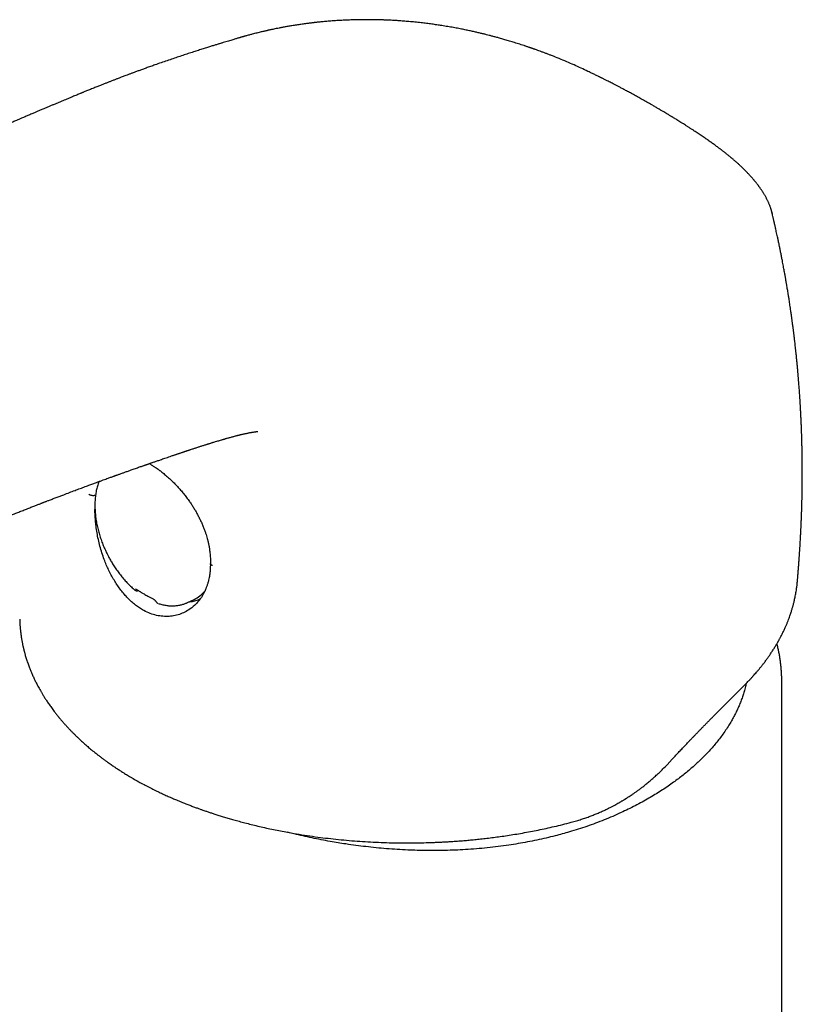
# Model space of a CAD drawing. Header units: millimetres. Extents: x 8 to 732, y 12 to 744.
# Tile 6 of 11: x 681 to 732, y 260 to 323. Entities that reach past the tile are written whole.
import ezdxf

# ---------------------------------------------------------------- set-up
doc = ezdxf.new("R2010")
doc.units = ezdxf.units.MM

msp = doc.modelspace()

# ---------------------------------------------------------------- linework, layer by layer
at = {"color": 7, "linetype": 'Continuous', "lineweight": 30}
for p, q in [((689.836, 319.63), (689.833, 319.629)), ((729.664, 310.24), (729.668, 310.225)), ((689.745, 294.167), (689.824, 294.123)), ((688.832, 286.063), (688.834, 286.061)), ((731.274, 286.53), (731.279, 286.573)), ((692.199, 285.263), (692.627, 285.464)), ((730.285, 91.905), (730.285, 280.26)), ((722.933, 274.861), (723.272, 275.224))]:
    msp.add_line(p, q, dxfattribs=at)
msp.add_arc((691.759, 287.293), 2.024, 295.38935, 319.91431, dxfattribs=at)
for points, knots in [([(722.033, 317.121), (721.983, 317.15), (721.828, 317.24), (721.572, 317.386), (721.271, 317.555), (720.985, 317.714), (720.716, 317.862), (720.462, 317.999), (720.226, 318.127), (720.012, 318.24), (719.82, 318.341), (719.651, 318.429), (719.495, 318.51), (719.353, 318.583), (719.225, 318.648), (719.111, 318.706), (719.012, 318.756), (718.927, 318.799), (718.854, 318.835), (718.789, 318.868), (718.732, 318.897), (718.681, 318.922), (718.631, 318.947), (718.576, 318.974), (718.504, 319.009), (718.411, 319.055), (718.294, 319.112), (718.161, 319.177), (718.017, 319.246), (717.773, 319.362), (717.427, 319.524), (716.972, 319.729), (716.502, 319.933), (716.021, 320.133), (715.635, 320.288), (715.349, 320.399), (715.167, 320.468), (714.986, 320.536), (714.812, 320.6), (714.653, 320.658), (714.535, 320.701), (714.453, 320.73), (714.402, 320.748), (714.355, 320.764), (714.313, 320.779), (714.27, 320.794), (714.223, 320.811), (714.166, 320.83), (714.098, 320.854), (714.02, 320.88), (713.936, 320.909), (713.852, 320.937), (713.679, 320.995), (713.422, 321.078), (713.088, 321.183), (712.774, 321.278), (712.481, 321.364), (712.212, 321.44), (711.966, 321.508), (711.745, 321.567), (711.547, 321.619), (711.356, 321.667), (711.16, 321.716), (710.944, 321.768), (710.711, 321.822), (710.46, 321.879), (710.192, 321.937), (709.9, 321.998), (709.582, 322.06), (709.238, 322.125), (708.875, 322.188), (708.521, 322.246), (708.179, 322.298), (707.852, 322.344), (707.514, 322.388), (707.151, 322.431), (706.777, 322.472), (706.401, 322.508), (706.048, 322.537), (705.718, 322.561), (705.41, 322.58), (705.17, 322.593), (704.99, 322.601), (704.87, 322.606), (704.763, 322.61), (704.673, 322.613), (704.605, 322.615), (704.555, 322.616), (704.519, 322.617), (704.483, 322.618), (704.437, 322.619), (704.37, 322.621), (704.278, 322.623), (704.16, 322.625), (704.019, 322.627), (703.861, 322.628), (703.694, 322.628), (703.524, 322.628), (703.295, 322.626), (703.009, 322.621), (702.669, 322.611), (702.336, 322.598), (702.01, 322.582), (701.697, 322.563), (701.379, 322.54), (701.061, 322.513), (700.804, 322.489), (700.625, 322.471), (700.522, 322.46), (700.436, 322.451), (700.376, 322.444), (700.336, 322.439), (700.306, 322.436), (700.27, 322.432), (700.221, 322.426), (700.16, 322.419), (700.086, 322.41), (700, 322.399), (699.839, 322.379), (699.615, 322.349), (699.324, 322.307), (699.041, 322.263), (698.766, 322.218), (698.515, 322.175), (698.287, 322.133), (698.08, 322.093), (697.896, 322.057), (697.735, 322.024), (697.597, 321.995), (697.481, 321.97), (697.392, 321.95), (697.326, 321.935), (697.271, 321.923), (697.208, 321.909), (697.127, 321.89), (697.028, 321.867), (696.911, 321.839), (696.783, 321.808), (696.645, 321.774), (696.5, 321.737), (696.367, 321.702), (696.247, 321.671), (696.141, 321.642), (696.038, 321.614), (695.945, 321.588), (695.867, 321.567), (695.808, 321.55), (695.766, 321.538), (695.735, 321.529), (695.704, 321.521), (695.668, 321.51), (695.623, 321.497), (695.573, 321.483), (695.516, 321.467), (695.447, 321.447), (695.364, 321.422), (695.267, 321.393), (695.155, 321.36), (695.031, 321.323), (694.893, 321.282), (694.741, 321.236), (694.576, 321.186), (694.397, 321.132), (694.204, 321.073), (693.998, 321.01), (693.778, 320.942), (693.534, 320.866), (693.265, 320.781), (692.971, 320.687), (692.659, 320.587), (692.33, 320.48), (691.984, 320.367), (691.629, 320.248), (691.264, 320.126), (690.891, 319.999), (690.503, 319.865), (690.149, 319.742), (689.925, 319.663), (689.836, 319.631)], [0, 0, 0, 0, 0.005249, 0.016175, 0.0265, 0.036217, 0.045326, 0.053831, 0.061736, 0.069045, 0.075103, 0.080682, 0.085784, 0.090409, 0.094557, 0.098227, 0.101496, 0.104089, 0.106433, 0.108528, 0.110372, 0.111967, 0.1134, 0.115124, 0.117203, 0.12032, 0.123998, 0.12824, 0.132859, 0.137509, 0.151091, 0.164884, 0.1789, 0.192988, 0.207047, 0.212188, 0.217319, 0.222439, 0.227423, 0.231856, 0.235703, 0.237211, 0.238606, 0.239888, 0.241058, 0.242115, 0.243423, 0.244892, 0.24675, 0.248977, 0.251279, 0.253549, 0.255787, 0.265293, 0.274187, 0.282474, 0.290154, 0.297218, 0.30355, 0.309276, 0.314396, 0.318908, 0.324001, 0.329524, 0.335484, 0.341877, 0.348699, 0.355944, 0.364158, 0.372862, 0.382068, 0.391788, 0.3998, 0.408148, 0.416831, 0.425767, 0.436052, 0.445813, 0.45504, 0.463725, 0.471876, 0.479502, 0.482971, 0.486296, 0.489206, 0.491631, 0.493572, 0.494757, 0.495643, 0.496508, 0.497749, 0.499369, 0.501988, 0.505224, 0.509081, 0.513558, 0.518284, 0.523001, 0.527708, 0.537469, 0.547156, 0.556751, 0.566236, 0.575508, 0.584393, 0.59453, 0.604135, 0.607755, 0.610964, 0.613617, 0.615714, 0.616554, 0.617333, 0.61845, 0.619962, 0.621869, 0.62417, 0.626866, 0.629896, 0.639252, 0.648098, 0.657722, 0.666669, 0.674945, 0.682553, 0.689498, 0.695766, 0.701356, 0.705953, 0.709964, 0.713388, 0.715132, 0.716889, 0.719083, 0.721722, 0.725353, 0.729478, 0.734095, 0.739064, 0.744266, 0.749697, 0.753474, 0.757353, 0.761307, 0.764817, 0.767676, 0.769854, 0.771408, 0.772392, 0.773331, 0.774831, 0.776519, 0.778394, 0.780496, 0.783025, 0.786255, 0.79001, 0.79429, 0.799092, 0.804416, 0.810263, 0.816633, 0.823526, 0.830947, 0.838897, 0.84738, 0.856394, 0.86712, 0.878508, 0.890557, 0.903265, 0.916633, 0.930659, 0.944489, 0.95891, 0.973932, 0.989566, 1, 1, 1, 1]), ([(689.832, 319.63), (689.782, 319.612), (689.648, 319.564), (689.435, 319.488), (689.2, 319.402), (688.98, 319.322), (688.777, 319.247), (688.588, 319.177), (688.415, 319.112), (688.262, 319.054), (688.128, 319.003), (688.012, 318.959), (687.908, 318.919), (687.812, 318.883), (687.72, 318.847), (687.63, 318.813), (687.509, 318.766), (687.359, 318.708), (687.181, 318.638), (687.001, 318.567), (686.813, 318.493), (686.608, 318.411), (686.422, 318.337), (686.258, 318.271), (686.12, 318.215), (685.982, 318.16), (685.852, 318.106), (685.734, 318.059), (685.633, 318.018), (685.549, 317.983), (685.479, 317.955), (685.416, 317.928), (685.349, 317.901), (685.264, 317.866), (685.157, 317.822), (685.032, 317.771), (684.898, 317.715), (684.758, 317.657), (684.611, 317.596), (684.458, 317.533), (684.289, 317.462), (684.106, 317.386), (683.908, 317.303), (683.712, 317.221), (683.518, 317.14), (683.33, 317.06), (683.154, 316.986), (683.002, 316.922), (682.875, 316.868), (682.766, 316.822), (682.663, 316.779), (682.568, 316.738), (682.476, 316.699), (682.381, 316.659), (682.272, 316.613), (682.156, 316.564), (682.035, 316.512), (681.915, 316.461), (681.795, 316.41), (681.68, 316.361), (681.571, 316.314), (681.45, 316.263), (681.321, 316.207), (681.187, 316.149), (681.06, 316.095), (680.934, 316.041), (680.797, 315.982), (680.649, 315.918), (680.489, 315.848), (680.339, 315.783), (680.201, 315.723), (680.083, 315.671), (679.972, 315.622), (679.873, 315.579), (679.794, 315.544), (679.733, 315.517), (679.687, 315.497), (679.649, 315.48), (679.613, 315.465), (679.569, 315.445), (679.509, 315.419), (679.433, 315.385), (679.345, 315.346), (679.248, 315.303), (679.146, 315.258), (679.04, 315.211), (678.916, 315.156), (678.773, 315.092), (678.608, 315.019), (678.437, 314.942), (678.263, 314.864), (678.093, 314.788), (677.933, 314.716), (677.787, 314.651), (677.655, 314.591), (677.54, 314.539), (677.442, 314.495), (677.358, 314.457), (677.274, 314.419), (677.186, 314.379), (677.091, 314.336), (676.983, 314.287), (676.859, 314.231), (676.72, 314.168), (676.572, 314.101), (676.35, 313.999), (676.059, 313.867), (675.706, 313.705), (675.288, 313.513), (674.8, 313.288), (674.238, 313.027), (673.681, 312.767), (673.265, 312.572), (672.992, 312.443), (672.857, 312.379), (672.717, 312.313), (672.566, 312.241), (672.398, 312.162), (672.211, 312.073), (672.013, 311.978), (671.803, 311.878), (671.582, 311.772), (671.346, 311.659), (671.095, 311.538), (670.867, 311.428), (670.723, 311.358), (670.668, 311.331)], [0, 0, 0, 0, 0.007922, 0.021071, 0.033411, 0.044942, 0.055665, 0.065583, 0.074696, 0.083005, 0.089781, 0.095909, 0.101391, 0.106323, 0.111151, 0.115929, 0.120656, 0.130341, 0.139806, 0.149099, 0.159049, 0.16996, 0.181832, 0.188899, 0.196266, 0.203887, 0.210976, 0.217254, 0.22272, 0.227132, 0.230824, 0.233892, 0.237349, 0.241461, 0.247652, 0.254466, 0.26163, 0.269145, 0.27701, 0.285226, 0.293572, 0.304145, 0.314662, 0.325123, 0.335529, 0.345705, 0.355115, 0.363726, 0.369811, 0.37548, 0.380959, 0.386272, 0.390582, 0.395602, 0.401353, 0.407837, 0.413912, 0.420453, 0.426834, 0.432894, 0.438632, 0.444048, 0.45191, 0.458977, 0.465249, 0.471755, 0.478886, 0.486645, 0.495032, 0.504047, 0.51021, 0.516613, 0.52256, 0.527717, 0.532083, 0.534958, 0.537345, 0.539244, 0.540901, 0.542962, 0.546225, 0.550198, 0.554883, 0.560038, 0.565365, 0.570864, 0.576534, 0.58476, 0.593322, 0.602219, 0.611451, 0.620534, 0.628772, 0.636334, 0.643221, 0.649431, 0.654171, 0.658424, 0.662598, 0.667134, 0.672033, 0.677294, 0.68396, 0.69113, 0.698803, 0.706837, 0.725586, 0.743694, 0.761161, 0.789956, 0.818684, 0.847306, 0.875243, 0.882146, 0.889001, 0.895866, 0.903461, 0.911996, 0.92147, 0.931886, 0.94226, 0.953426, 0.965382, 0.978131, 0.991672, 1, 1, 1, 1]), ([(729.665, 310.24), (729.66, 310.258), (729.651, 310.297), (729.636, 310.353), (729.621, 310.407), (729.608, 310.449), (729.598, 310.482), (729.585, 310.525), (729.565, 310.584), (729.536, 310.666), (729.503, 310.751), (729.469, 310.837), (729.436, 310.911), (729.405, 310.98), (729.373, 311.047), (729.338, 311.118), (729.299, 311.192), (729.258, 311.268), (729.218, 311.34), (729.179, 311.407), (729.142, 311.468), (729.105, 311.528), (729.068, 311.587), (729.027, 311.65), (728.98, 311.72), (728.936, 311.785), (728.896, 311.842), (728.864, 311.886), (728.837, 311.923), (728.811, 311.958), (728.784, 311.995), (728.749, 312.041), (728.708, 312.095), (728.663, 312.152), (728.62, 312.205), (728.585, 312.249), (728.555, 312.285), (728.525, 312.321), (728.489, 312.364), (728.449, 312.411), (728.396, 312.472), (728.334, 312.543), (728.263, 312.621), (728.192, 312.699), (728.119, 312.777), (728.04, 312.858), (727.955, 312.945), (727.865, 313.036), (727.777, 313.121), (727.699, 313.195), (727.633, 313.258), (727.568, 313.318), (727.501, 313.38), (727.425, 313.448), (727.352, 313.514), (727.285, 313.573), (727.226, 313.625), (727.168, 313.674), (727.115, 313.719), (727.069, 313.758), (727.027, 313.793), (726.979, 313.834), (726.92, 313.883), (726.849, 313.94), (726.773, 314.002), (726.693, 314.066), (726.616, 314.127), (726.546, 314.181), (726.488, 314.226), (726.44, 314.263), (726.401, 314.292), (726.356, 314.326), (726.296, 314.372), (726.211, 314.436), (726.108, 314.512), (725.97, 314.613), (725.796, 314.738), (725.588, 314.885), (725.364, 315.04), (725.124, 315.203), (724.911, 315.346), (724.729, 315.466), (724.582, 315.562), (724.431, 315.66), (724.278, 315.759), (724.127, 315.855), (723.978, 315.95), (723.833, 316.041), (723.695, 316.128), (723.572, 316.204), (723.471, 316.266), (723.391, 316.315), (723.329, 316.353), (723.28, 316.383), (723.241, 316.407), (723.205, 316.428), (723.159, 316.456), (723.096, 316.495), (723.012, 316.545), (722.909, 316.607), (722.786, 316.681), (722.642, 316.766), (722.478, 316.862), (722.294, 316.97), (722.146, 317.056), (722.06, 317.106), (722.042, 317.116)], [0, 0, 0, 0, 0.0057385, 0.0129537, 0.0190633, 0.0240673, 0.0280008, 0.0317144, 0.0411105, 0.0514089, 0.0638087, 0.0748463, 0.0849899, 0.0932728, 0.1020997, 0.1114197, 0.1211672, 0.131339, 0.1410247, 0.1493775, 0.1574957, 0.1651501, 0.1728881, 0.1809647, 0.1897657, 0.1997962, 0.2063152, 0.2123134, 0.2173163, 0.2213398, 0.225901, 0.2320548, 0.239313, 0.2472171, 0.2547872, 0.2605108, 0.2646275, 0.2692021, 0.2749964, 0.2816688, 0.2882669, 0.2994383, 0.3100584, 0.3203065, 0.3309425, 0.3420575, 0.3540067, 0.3669079, 0.3799689, 0.3897228, 0.3985057, 0.4065844, 0.4151303, 0.4250752, 0.4358531, 0.4432409, 0.4507316, 0.4581809, 0.4647578, 0.4703314, 0.4750794, 0.4802968, 0.4879737, 0.4966891, 0.505818, 0.515278, 0.5250661, 0.532785, 0.5394817, 0.5450178, 0.5493977, 0.5526695, 0.5603862, 0.5700338, 0.5816028, 0.595083, 0.6163922, 0.6391263, 0.6632799, 0.6888483, 0.7158277, 0.7307078, 0.7459865, 0.7616658, 0.7777478, 0.7934191, 0.8079263, 0.8235339, 0.8375319, 0.849922, 0.8607044, 0.8678022, 0.8739766, 0.8792271, 0.8825584, 0.8855231, 0.8899104, 0.8962343, 0.9044969, 0.9147, 0.9268456, 0.9409346, 0.9569667, 0.9749397, 0.9948489, 1, 1, 1, 1]), ([(731.285, 286.573), (731.286, 286.589), (731.29, 286.63), (731.295, 286.691), (731.301, 286.759), (731.308, 286.836), (731.316, 286.931), (731.326, 287.046), (731.336, 287.176), (731.348, 287.315), (731.359, 287.452), (731.369, 287.58), (731.378, 287.699), (731.386, 287.815), (731.395, 287.927), (731.403, 288.039), (731.413, 288.187), (731.425, 288.364), (731.439, 288.567), (731.452, 288.771), (731.464, 288.976), (731.476, 289.166), (731.485, 289.336), (731.494, 289.492), (731.501, 289.633), (731.507, 289.759), (731.512, 289.863), (731.517, 289.96), (731.521, 290.036), (731.523, 290.091), (731.525, 290.137), (731.527, 290.188), (731.53, 290.243), (731.532, 290.295), (731.534, 290.342), (731.536, 290.39), (731.539, 290.447), (731.541, 290.514), (731.544, 290.586), (731.547, 290.655), (731.549, 290.714), (731.551, 290.775), (731.554, 290.85), (731.557, 290.947), (731.561, 291.057), (731.565, 291.171), (731.568, 291.285), (731.573, 291.429), (731.577, 291.598), (731.582, 291.793), (731.587, 291.988), (731.591, 292.191), (731.594, 292.385), (731.597, 292.566), (731.599, 292.725), (731.6, 292.858), (731.601, 292.974), (731.602, 293.081), (731.603, 293.195), (731.603, 293.31), (731.603, 293.419), (731.604, 293.519), (731.604, 293.604), (731.604, 293.669), (731.604, 293.726), (731.603, 293.784), (731.603, 293.855), (731.603, 293.931), (731.603, 294.008), (731.602, 294.104), (731.601, 294.217), (731.6, 294.339), (731.599, 294.432), (731.598, 294.497), (731.598, 294.544), (731.597, 294.597), (731.596, 294.682), (731.594, 294.796), (731.592, 294.932), (731.589, 295.064), (731.587, 295.172), (731.585, 295.254), (731.584, 295.311), (731.583, 295.36), (731.582, 295.411), (731.58, 295.483), (731.578, 295.577), (731.575, 295.688), (731.571, 295.798), (731.568, 295.904), (731.565, 296.003), (731.562, 296.091), (731.56, 296.164), (731.557, 296.23), (731.555, 296.306), (731.551, 296.403), (731.547, 296.516), (731.542, 296.631), (731.538, 296.738), (731.533, 296.839), (731.529, 296.93), (731.526, 297.009), (731.523, 297.068), (731.521, 297.114), (731.519, 297.157), (731.516, 297.213), (731.512, 297.308), (731.505, 297.429), (731.498, 297.564), (731.492, 297.681), (731.486, 297.782), (731.481, 297.869), (731.477, 297.947), (731.473, 298.017), (731.468, 298.089), (731.463, 298.172), (731.457, 298.27), (731.45, 298.374), (731.443, 298.478), (731.435, 298.603), (731.425, 298.744), (731.414, 298.903), (731.403, 299.059), (731.39, 299.223), (731.377, 299.399), (731.364, 299.556), (731.353, 299.689), (731.344, 299.793), (731.336, 299.892), (731.328, 299.984), (731.321, 300.062), (731.314, 300.136), (731.307, 300.218), (731.297, 300.321), (731.286, 300.442), (731.274, 300.574), (731.261, 300.709), (731.247, 300.842), (731.234, 300.972), (731.222, 301.096), (731.21, 301.209), (731.199, 301.309), (731.189, 301.409), (731.177, 301.519), (731.162, 301.651), (731.145, 301.801), (731.13, 301.937), (731.117, 302.048), (731.108, 302.123), (731.1, 302.189), (731.094, 302.241), (731.089, 302.283), (731.084, 302.322), (731.079, 302.367), (731.072, 302.427), (731.062, 302.502), (731.052, 302.587), (731.041, 302.677), (731.029, 302.764), (731.019, 302.846), (731.007, 302.941), (730.993, 303.046), (730.978, 303.158), (730.965, 303.257), (730.953, 303.343), (730.942, 303.424), (730.931, 303.509), (730.917, 303.605), (730.902, 303.715), (730.885, 303.835), (730.864, 303.978), (730.84, 304.142), (730.813, 304.325), (730.787, 304.5), (730.763, 304.655), (730.742, 304.787), (730.724, 304.902), (730.706, 305.014), (730.687, 305.132), (730.666, 305.264), (730.642, 305.41), (730.619, 305.548), (730.597, 305.675), (730.578, 305.788), (730.559, 305.901), (730.54, 306.007), (730.524, 306.097), (730.511, 306.171), (730.5, 306.233), (730.489, 306.294), (730.473, 306.385), (730.451, 306.508), (730.422, 306.663), (730.391, 306.829), (730.359, 307.004), (730.328, 307.164), (730.3, 307.307), (730.276, 307.432), (730.251, 307.556), (730.228, 307.672), (730.209, 307.769), (730.195, 307.836), (730.186, 307.88), (730.18, 307.913), (730.171, 307.954), (730.16, 308.009), (730.146, 308.079), (730.129, 308.161), (730.1, 308.297), (730.062, 308.478), (730.017, 308.688), (729.977, 308.876), (729.94, 309.041), (729.907, 309.192), (729.881, 309.307), (729.862, 309.391), (729.849, 309.449), (729.837, 309.502), (729.826, 309.551), (729.815, 309.598), (729.805, 309.643), (729.794, 309.689), (729.781, 309.745), (729.765, 309.817), (729.743, 309.91), (729.716, 310.026), (729.69, 310.134), (729.674, 310.203), (729.668, 310.225)], [0, 0, 0, 0, 0.0020175, 0.0049681, 0.0074861, 0.0103684, 0.0144297, 0.0191822, 0.0245161, 0.0304191, 0.0363689, 0.0413668, 0.0462057, 0.0510248, 0.0555977, 0.0600196, 0.0648629, 0.073802, 0.0819208, 0.0898845, 0.0988638, 0.107236, 0.1133967, 0.1197974, 0.1265856, 0.1308557, 0.135326, 0.139456, 0.1427896, 0.1447143, 0.1463236, 0.1484275, 0.1509984, 0.1531736, 0.1548758, 0.156826, 0.1591297, 0.1619267, 0.1651453, 0.1680617, 0.1704874, 0.1724228, 0.1756264, 0.1797529, 0.1844853, 0.1892279, 0.1939688, 0.1986015, 0.2070578, 0.2149412, 0.2228789, 0.2312966, 0.2401661, 0.2469966, 0.2538437, 0.2598905, 0.26357, 0.2682851, 0.2732576, 0.2777153, 0.2826452, 0.2868006, 0.2902977, 0.2931567, 0.2949532, 0.2973827, 0.3004447, 0.3037519, 0.3069377, 0.3100024, 0.3157685, 0.3209975, 0.3253073, 0.3273815, 0.329117, 0.3311744, 0.3339974, 0.339752, 0.3454732, 0.3510166, 0.3562372, 0.3590161, 0.3613656, 0.3632858, 0.365168, 0.3678051, 0.372267, 0.3770214, 0.3816204, 0.386064, 0.3903365, 0.3940764, 0.3971345, 0.3995133, 0.4023627, 0.4066452, 0.4117436, 0.4165595, 0.4210715, 0.4252802, 0.4292031, 0.4325278, 0.4352464, 0.4365775, 0.4382808, 0.4406635, 0.4437251, 0.4501924, 0.4558952, 0.4608105, 0.4649492, 0.4685875, 0.4718509, 0.4747397, 0.4774421, 0.4809345, 0.4852279, 0.4897581, 0.4941406, 0.4983756, 0.5055193, 0.512028, 0.5184689, 0.525283, 0.5327458, 0.5407744, 0.5452318, 0.5496149, 0.5539238, 0.5579188, 0.5612314, 0.5638785, 0.5673118, 0.5716743, 0.5769651, 0.5826712, 0.5884127, 0.5940725, 0.5996507, 0.6050601, 0.6098938, 0.6141008, 0.6177701, 0.6226721, 0.628196, 0.6345897, 0.6419166, 0.6455007, 0.6488103, 0.6515885, 0.6538356, 0.6555519, 0.656917, 0.6588147, 0.6613641, 0.6645648, 0.6684063, 0.6723417, 0.6760599, 0.6795613, 0.6828458, 0.688305, 0.6930453, 0.697263, 0.7009489, 0.7042194, 0.7076618, 0.7117856, 0.71659, 0.7218585, 0.7272886, 0.7350152, 0.7430426, 0.7508441, 0.7576419, 0.7630345, 0.7678698, 0.7725073, 0.7775375, 0.7832197, 0.7895517, 0.7965286, 0.8011468, 0.806009, 0.8111074, 0.8158275, 0.8197791, 0.8229126, 0.8253522, 0.8279074, 0.8308737, 0.8371186, 0.8438846, 0.8511239, 0.8587767, 0.8666973, 0.8720245, 0.8774632, 0.8830134, 0.8883238, 0.8925736, 0.89573, 0.8971205, 0.8983019, 0.9000583, 0.90247, 0.9055364, 0.9092532, 0.9131734, 0.9234432, 0.9329652, 0.9408364, 0.9481135, 0.9547304, 0.960637, 0.9633244, 0.9658345, 0.9681677, 0.9703238, 0.9723612, 0.9743311, 0.9762338, 0.9785338, 0.9816481, 0.9857683, 0.9908936, 0.9970226, 1, 1, 1, 1]), ([(691.724, 294.844), (691.752, 294.854), (691.807, 294.872), (691.883, 294.898), (691.949, 294.92), (692.006, 294.939), (692.059, 294.957), (692.111, 294.974), (692.162, 294.991), (692.216, 295.009), (692.276, 295.029), (692.344, 295.051), (692.425, 295.078), (692.513, 295.107), (692.603, 295.137), (692.685, 295.164), (692.767, 295.19), (692.855, 295.219), (692.947, 295.249), (693.039, 295.279), (693.13, 295.308), (693.221, 295.337), (693.308, 295.365), (693.387, 295.389), (693.454, 295.411), (693.512, 295.429), (693.561, 295.444), (693.613, 295.46), (693.672, 295.478), (693.74, 295.5), (693.812, 295.522), (693.9, 295.549), (694.009, 295.582), (694.135, 295.619), (694.26, 295.657), (694.359, 295.686), (694.436, 295.708), (694.488, 295.724), (694.538, 295.738), (694.589, 295.753), (694.64, 295.767), (694.691, 295.782), (694.76, 295.802), (694.846, 295.826), (694.944, 295.853), (695.038, 295.878), (695.129, 295.903), (695.222, 295.927), (695.312, 295.951), (695.396, 295.972), (695.472, 295.991), (695.54, 296.008), (695.605, 296.024), (695.666, 296.039), (695.731, 296.054), (695.794, 296.068), (695.86, 296.083), (695.919, 296.096), (695.984, 296.11), (696.044, 296.123), (696.105, 296.135), (696.166, 296.147), (696.231, 296.16), (696.295, 296.171), (696.354, 296.182), (696.41, 296.191), (696.464, 296.199), (696.51, 296.206), (696.553, 296.212), (696.592, 296.217), (696.626, 296.221), (696.655, 296.224), (696.677, 296.226), (696.694, 296.227), (696.704, 296.227), (696.707, 296.228), (696.707, 296.228), (696.707, 296.228)], [0, 0, 0, 0, 0.012419, 0.024097, 0.033223, 0.041395, 0.049216, 0.056679, 0.064414, 0.071854, 0.080648, 0.091127, 0.101973, 0.116988, 0.130504, 0.142065, 0.153959, 0.167544, 0.182165, 0.195768, 0.209173, 0.224047, 0.237368, 0.248955, 0.260426, 0.268185, 0.275788, 0.283212, 0.292018, 0.303254, 0.315047, 0.325646, 0.344388, 0.366029, 0.385174, 0.403999, 0.413465, 0.422129, 0.429163, 0.438169, 0.446729, 0.454192, 0.463799, 0.481028, 0.497352, 0.513596, 0.529662, 0.545018, 0.562724, 0.578495, 0.591514, 0.605483, 0.617828, 0.628973, 0.641633, 0.657398, 0.668586, 0.68299, 0.696192, 0.711966, 0.724667, 0.739129, 0.757266, 0.774386, 0.789924, 0.807346, 0.826073, 0.844131, 0.860001, 0.881284, 0.900768, 0.919585, 0.941367, 0.958646, 0.981189, 0.998341, 1, 1, 1, 1]), ([(645.503, 282.901), (645.527, 282.887), (645.584, 282.854), (645.671, 282.805), (645.763, 282.753), (645.848, 282.706), (645.919, 282.667), (645.973, 282.638), (646.013, 282.616), (646.05, 282.597), (646.089, 282.576), (646.139, 282.549), (646.2, 282.517), (646.268, 282.482), (646.356, 282.436), (646.458, 282.384), (646.574, 282.326), (646.681, 282.273), (646.775, 282.227), (646.854, 282.189), (646.921, 282.157), (646.979, 282.13), (647.043, 282.1), (647.119, 282.065), (647.215, 282.021), (647.328, 281.97), (647.459, 281.911), (647.607, 281.846), (647.77, 281.777), (647.945, 281.704), (648.124, 281.631), (648.306, 281.558), (648.486, 281.489), (648.727, 281.398), (649.028, 281.288), (649.385, 281.165), (649.665, 281.074), (649.866, 281.011), (649.988, 280.974), (650.097, 280.942), (650.191, 280.914), (650.27, 280.891), (650.334, 280.873), (650.386, 280.859), (650.436, 280.845), (650.493, 280.829), (650.565, 280.81), (650.649, 280.788), (650.753, 280.761), (650.877, 280.73), (651.023, 280.694), (651.185, 280.656), (651.36, 280.617), (651.548, 280.578), (651.747, 280.538), (651.96, 280.499), (652.178, 280.462), (652.396, 280.428), (652.608, 280.398), (652.838, 280.369), (653.084, 280.342), (653.344, 280.319), (653.591, 280.301), (653.835, 280.287), (654.074, 280.278), (654.305, 280.273), (654.519, 280.272), (654.717, 280.274), (654.906, 280.278), (655.093, 280.286), (655.283, 280.296), (655.498, 280.31), (655.738, 280.331), (656.004, 280.36), (656.275, 280.396), (656.55, 280.439), (656.832, 280.49), (657.124, 280.55), (657.426, 280.62), (657.739, 280.701), (657.991, 280.771), (658.18, 280.828), (658.3, 280.864), (658.412, 280.9), (658.516, 280.933), (658.608, 280.963), (658.685, 280.989), (658.741, 281.007), (658.784, 281.022), (658.825, 281.036), (658.877, 281.054), (658.943, 281.077), (659.022, 281.105), (659.108, 281.136), (659.217, 281.176), (659.351, 281.225), (659.512, 281.286), (659.687, 281.354), (659.875, 281.429), (660.095, 281.518), (660.35, 281.624), (660.638, 281.747), (660.936, 281.878), (661.29, 282.037), (661.689, 282.22), (662.149, 282.438), (662.615, 282.662), (663.085, 282.892), (663.539, 283.115), (663.978, 283.331), (664.405, 283.54), (664.826, 283.746), (665.384, 284.017), (666.086, 284.357), (666.698, 284.65), (667.076, 284.83), (667.21, 284.894), (667.329, 284.951), (667.433, 285), (667.522, 285.042), (667.596, 285.077), (667.655, 285.105), (667.705, 285.129), (667.759, 285.154), (667.826, 285.186), (667.911, 285.226), (668.012, 285.273), (668.129, 285.328), (668.263, 285.391), (668.412, 285.461), (668.584, 285.542), (668.78, 285.633), (669.001, 285.736), (669.24, 285.846), (669.489, 285.962), (669.81, 286.11), (670.192, 286.285), (670.631, 286.486), (671.052, 286.677), (671.457, 286.86), (671.844, 287.034), (672.189, 287.188), (672.495, 287.325), (672.767, 287.446), (673.039, 287.566), (673.317, 287.689), (673.605, 287.816), (673.955, 287.969), (674.37, 288.15), (674.854, 288.36), (675.36, 288.577), (675.784, 288.759), (676.12, 288.901), (676.354, 289.001), (676.578, 289.096), (676.79, 289.185), (676.99, 289.269), (677.177, 289.347), (677.337, 289.414), (677.472, 289.471), (677.583, 289.517), (677.688, 289.561), (677.787, 289.602), (677.879, 289.64), (677.961, 289.674), (678.024, 289.7), (678.068, 289.719), (678.099, 289.731), (678.129, 289.744), (678.166, 289.759), (678.215, 289.779), (678.275, 289.804), (678.346, 289.833), (678.599, 289.938), (679.032, 290.115), (679.506, 290.308), (679.852, 290.448), (680.074, 290.537), (680.312, 290.633), (680.566, 290.735), (680.837, 290.843), (681.113, 290.953), (681.391, 291.063), (681.671, 291.173), (681.909, 291.267), (682.097, 291.341), (682.228, 291.392), (682.349, 291.439), (682.459, 291.482), (682.563, 291.522), (682.66, 291.56), (682.749, 291.594), (682.823, 291.623), (682.884, 291.647), (682.934, 291.666), (682.978, 291.683), (683.022, 291.7), (683.076, 291.721), (683.141, 291.746), (683.22, 291.777), (683.313, 291.812), (683.42, 291.853), (683.538, 291.899), (683.663, 291.946), (683.828, 292.009), (684.029, 292.086), (684.312, 292.193), (684.631, 292.314), (684.984, 292.447), (685.32, 292.573), (685.64, 292.692), (685.928, 292.798), (686.184, 292.892), (686.406, 292.974), (686.609, 293.049), (686.793, 293.116), (686.959, 293.176), (687.1, 293.227), (687.22, 293.271), (687.318, 293.306), (687.39, 293.332), (687.442, 293.351), (687.479, 293.365), (687.522, 293.38), (687.571, 293.398), (687.63, 293.419), (687.699, 293.444), (687.778, 293.472), (687.864, 293.503), (687.955, 293.536), (688.048, 293.569), (688.14, 293.602), (688.272, 293.649), (688.441, 293.709), (688.627, 293.775), (688.79, 293.832), (688.93, 293.882), (689.064, 293.929), (689.186, 293.972), (689.285, 294.007), (689.362, 294.033), (689.419, 294.053), (689.467, 294.07), (689.506, 294.084), (689.536, 294.095), (689.563, 294.104), (689.592, 294.114), (689.629, 294.127), (689.675, 294.143), (689.729, 294.162), (689.786, 294.181), (689.843, 294.201), (689.9, 294.221), (689.97, 294.245), (690.055, 294.275), (690.153, 294.309), (690.253, 294.343), (690.361, 294.38), (690.48, 294.421), (690.612, 294.466), (690.756, 294.516), (690.913, 294.57), (691.057, 294.618), (691.181, 294.661), (691.278, 294.694), (691.365, 294.723), (691.439, 294.748), (691.498, 294.768), (691.543, 294.783), (691.573, 294.793), (691.592, 294.8), (691.611, 294.806), (691.638, 294.815), (691.675, 294.828), (691.704, 294.838), (691.722, 294.843), (691.723, 294.844)], [0, 0, 0, 0, 0.0016165, 0.0037593, 0.0057789, 0.0076754, 0.0093709, 0.010374, 0.0112447, 0.0119831, 0.0127596, 0.0138266, 0.0151863, 0.0167377, 0.0182569, 0.0208694, 0.0233533, 0.0256803, 0.0276912, 0.0293617, 0.0307127, 0.0319301, 0.0330606, 0.0347328, 0.0367688, 0.0391676, 0.0419277, 0.0450472, 0.0485237, 0.052126, 0.0559091, 0.0596285, 0.0632784, 0.0668586, 0.074222, 0.0812726, 0.088016, 0.0905823, 0.0929683, 0.0950572, 0.0968511, 0.0983516, 0.0995599, 0.1004773, 0.1013008, 0.1023883, 0.1037466, 0.1053486, 0.1071629, 0.1095724, 0.1122736, 0.1152649, 0.1185446, 0.1218859, 0.1254794, 0.1293243, 0.133291, 0.1371306, 0.1408392, 0.1444184, 0.1491294, 0.1535968, 0.1578213, 0.1618034, 0.1660353, 0.1699563, 0.1735673, 0.176869, 0.1799745, 0.1831258, 0.1863322, 0.1895953, 0.1940371, 0.1985876, 0.2032523, 0.2080379, 0.2129832, 0.2181971, 0.2236953, 0.2294848, 0.2355705, 0.2379299, 0.2403202, 0.2425174, 0.2444319, 0.2463699, 0.2478871, 0.2489817, 0.2496817, 0.2504369, 0.2514001, 0.2527966, 0.2543775, 0.25611, 0.2579945, 0.2609509, 0.2642185, 0.2677971, 0.2716858, 0.2758826, 0.2815563, 0.2876972, 0.2942254, 0.3007115, 0.3106908, 0.3204166, 0.3313842, 0.3420249, 0.3523431, 0.3623417, 0.3720222, 0.3815569, 0.3911678, 0.4102328, 0.4296063, 0.4329838, 0.4360469, 0.4387681, 0.4411474, 0.4431846, 0.4448524, 0.44619, 0.4472199, 0.4482779, 0.4498678, 0.4517942, 0.4540904, 0.4567566, 0.4597925, 0.4631982, 0.4669735, 0.471553, 0.4765791, 0.4820511, 0.4878606, 0.4935965, 0.5039944, 0.5139955, 0.5236027, 0.5328185, 0.5416452, 0.5500846, 0.5564447, 0.5625686, 0.5687145, 0.5750753, 0.5816516, 0.5884435, 0.5990352, 0.6101106, 0.6216686, 0.6337076, 0.6392647, 0.6446781, 0.6498115, 0.6546647, 0.6592381, 0.6635317, 0.6675457, 0.670236, 0.6727843, 0.6751907, 0.6774552, 0.6795779, 0.6815201, 0.6830873, 0.6839316, 0.6845859, 0.6851786, 0.6860242, 0.6871372, 0.6885175, 0.6901651, 0.6920547, 0.7059342, 0.7199614, 0.72471, 0.7297913, 0.7352585, 0.7411113, 0.7473495, 0.7539727, 0.7601194, 0.7665637, 0.773305, 0.7765405, 0.7795669, 0.7823525, 0.7848973, 0.7872015, 0.7895623, 0.7916026, 0.7933224, 0.7947217, 0.7958358, 0.7967461, 0.7977479, 0.798937, 0.800446, 0.8022756, 0.8044256, 0.806896, 0.8096866, 0.8126374, 0.8155505, 0.8211618, 0.8266262, 0.8351851, 0.8433588, 0.8511482, 0.858554, 0.8655768, 0.871125, 0.8762691, 0.8809749, 0.8852423, 0.8890715, 0.8924624, 0.8950838, 0.8973659, 0.8993109, 0.9000867, 0.9009668, 0.9019512, 0.9030461, 0.904396, 0.9060617, 0.9078457, 0.9098895, 0.912076, 0.9142408, 0.9163825, 0.9185012, 0.9234042, 0.9281794, 0.931512, 0.9347794, 0.9379728, 0.9408642, 0.9433531, 0.9448846, 0.9462108, 0.9473319, 0.9482478, 0.9489585, 0.9494653, 0.9501273, 0.9509556, 0.9520552, 0.9533788, 0.9547181, 0.9560486, 0.9573703, 0.9586833, 0.9610009, 0.9632906, 0.9655597, 0.968039, 0.970838, 0.9738983, 0.977267, 0.9809438, 0.9849288, 0.9873442, 0.9897027, 0.9917402, 0.9934527, 0.99484, 0.9959024, 0.9966398, 0.9968977, 0.9972889, 0.997922, 0.9987969, 0.9999136, 1, 1, 1, 1]), ([(689.824, 294.123), (689.856, 294.105), (689.917, 294.069), (690.002, 294.016), (690.077, 293.969), (690.14, 293.927), (690.192, 293.892), (690.234, 293.863), (690.265, 293.841), (690.29, 293.824), (690.311, 293.809), (690.334, 293.793), (690.359, 293.774), (690.386, 293.754), (690.437, 293.717), (690.515, 293.658), (690.622, 293.574), (690.74, 293.478), (690.862, 293.374), (690.987, 293.263), (691.145, 293.117), (691.334, 292.933), (691.55, 292.707), (691.757, 292.475), (691.954, 292.238), (692.144, 291.994), (692.312, 291.763), (692.46, 291.544), (692.59, 291.341), (692.716, 291.131), (692.837, 290.915), (692.952, 290.693), (693.062, 290.465), (693.162, 290.237), (693.251, 290.016), (693.326, 289.811), (693.388, 289.624), (693.438, 289.457), (693.472, 289.334), (693.494, 289.25), (693.508, 289.194), (693.523, 289.131), (693.54, 289.054), (693.559, 288.963), (693.58, 288.856), (693.601, 288.734), (693.621, 288.598), (693.64, 288.447), (693.648, 288.343), (693.653, 288.288)], [0, 0, 0, 0, 0.0181184, 0.0341232, 0.0480228, 0.0598225, 0.0695253, 0.0771328, 0.083353, 0.0871157, 0.0908823, 0.0950906, 0.0997407, 0.1048325, 0.1103662, 0.1278622, 0.1487029, 0.1701415, 0.1937535, 0.2173996, 0.2408377, 0.2839835, 0.3263972, 0.3680659, 0.4089745, 0.449248, 0.4901226, 0.5213427, 0.5529705, 0.5850183, 0.6175061, 0.6504531, 0.6838775, 0.7177728, 0.7501539, 0.779752, 0.8065694, 0.8306041, 0.851852, 0.85957, 0.8669478, 0.8758488, 0.8869526, 0.9002617, 0.9157788, 0.9335073, 0.953451, 0.9756138, 1, 1, 1, 1]), ([(686.524, 293.017), (686.513, 292.988), (686.485, 292.915), (686.446, 292.794), (686.406, 292.653), (686.371, 292.509), (686.341, 292.36), (686.316, 292.207), (686.295, 292.05), (686.28, 291.89), (686.27, 291.726), (686.265, 291.558), (686.266, 291.394), (686.271, 291.233), (686.28, 291.075), (686.294, 290.917), (686.311, 290.757), (686.334, 290.596), (686.36, 290.434), (686.39, 290.272), (686.425, 290.109), (686.464, 289.946), (686.506, 289.783), (686.553, 289.621), (686.603, 289.459), (686.657, 289.299), (686.714, 289.141), (686.773, 288.988), (686.832, 288.842), (686.886, 288.717), (686.936, 288.607), (686.986, 288.5), (687.022, 288.426), (687.042, 288.385)], [0, 0, 0, 0, 0.023237, 0.058316, 0.093494, 0.128792, 0.164225, 0.19981, 0.235561, 0.271491, 0.307611, 0.343936, 0.380476, 0.413395, 0.446362, 0.479368, 0.512409, 0.545477, 0.578565, 0.611665, 0.644764, 0.677849, 0.710903, 0.743898, 0.776794, 0.809525, 0.841966, 0.873852, 0.904499, 0.932471, 0.95225, 0.973929, 1, 1, 1, 1]), ([(686.308, 292.137), (686.299, 292.133), (686.275, 292.123), (686.225, 292.113), (686.16, 292.108), (686.091, 292.112), (686.023, 292.126), (685.962, 292.147), (685.91, 292.173), (685.885, 292.194), (685.873, 292.204)], [0, 0, 0, 0, 0.064261, 0.195755, 0.332256, 0.470433, 0.61144, 0.748649, 0.878909, 1, 1, 1, 1]), ([(689.311, 284.798), (689.224, 284.852), (689.05, 284.958), (688.798, 285.15), (688.553, 285.362), (688.319, 285.596), (688.094, 285.849), (687.88, 286.121), (687.677, 286.408), (687.487, 286.71), (687.308, 287.024), (687.143, 287.35), (686.992, 287.685), (686.847, 288.052), (686.711, 288.449), (686.586, 288.875), (686.482, 289.304), (686.398, 289.733), (686.338, 290.136), (686.298, 290.511), (686.276, 290.856), (686.267, 291.106), (686.27, 291.238), (686.271, 291.26)], [0, 0, 0, 0, 0.047443, 0.094697, 0.141848, 0.188956, 0.236059, 0.28318, 0.330325, 0.377491, 0.424667, 0.47184, 0.518995, 0.566122, 0.622668, 0.679261, 0.735889, 0.79253, 0.849155, 0.896314, 0.943431, 0.990503, 1, 1, 1, 1]), ([(687.042, 288.385), (687.071, 288.328), (687.111, 288.249), (687.172, 288.133), (687.226, 288.035), (687.293, 287.919), (687.365, 287.798), (687.442, 287.672), (687.525, 287.545), (687.612, 287.416), (687.703, 287.287), (687.798, 287.158), (687.896, 287.031), (687.997, 286.905), (688.102, 286.782), (688.209, 286.661), (688.319, 286.542), (688.432, 286.427), (688.546, 286.315), (688.663, 286.207), (688.758, 286.122), (688.815, 286.076), (688.831, 286.062)], [0, 0, 0, 0, 0.062213, 0.087452, 0.129361, 0.172906, 0.219645, 0.268454, 0.318878, 0.370553, 0.423219, 0.476682, 0.530796, 0.585445, 0.64054, 0.696007, 0.751787, 0.807831, 0.864096, 0.920547, 0.977153, 1, 1, 1, 1]), ([(693.653, 288.292), (693.657, 288.227), (693.665, 288.101), (693.668, 287.922), (693.666, 287.81), (693.664, 287.756)], [0, 0, 0, 0, 0.362992, 0.695992, 1, 1, 1, 1]), ([(693.663, 287.756), (693.664, 287.685), (693.665, 287.53), (693.651, 287.304), (693.627, 287.08), (693.593, 286.876), (693.557, 286.712), (693.524, 286.583), (693.496, 286.483), (693.466, 286.39), (693.437, 286.304), (693.407, 286.224), (693.377, 286.15), (693.349, 286.083), (693.323, 286.025), (693.298, 285.972), (693.273, 285.921), (693.246, 285.868), (693.215, 285.809), (693.178, 285.744), (693.135, 285.671), (693.082, 285.588), (693.017, 285.493), (692.937, 285.387), (692.844, 285.276), (692.747, 285.169), (692.677, 285.104), (692.646, 285.075)], [0, 0, 0, 0, 0.062347, 0.134838, 0.203419, 0.268046, 0.328688, 0.364557, 0.398858, 0.43159, 0.462753, 0.49235, 0.520383, 0.546858, 0.569834, 0.589879, 0.608235, 0.628925, 0.651945, 0.677461, 0.707242, 0.741768, 0.785222, 0.834415, 0.889353, 0.950046, 1, 1, 1, 1]), ([(693.795, 287.632), (693.779, 287.639), (693.746, 287.651), (693.707, 287.678), (693.678, 287.709), (693.665, 287.736), (693.666, 287.752), (693.666, 287.756)], [0, 0, 0, 0, 0.208227, 0.432239, 0.668218, 0.910746, 1, 1, 1, 1]), ([(688.827, 286.064), (688.836, 286.057), (688.853, 286.044), (688.884, 286.027), (688.918, 286.016), (688.956, 286.012), (688.994, 286.017), (689.023, 286.025), (689.039, 286.032), (689.042, 286.034)], [0, 0, 0, 0, 0.1468592, 0.3075836, 0.4882799, 0.6409593, 0.8067305, 0.966449, 1, 1, 1, 1]), ([(688.856, 286.154), (688.884, 286.135), (688.938, 286.1), (689.013, 286.052), (689.078, 286.011), (689.134, 285.976), (689.188, 285.943), (689.248, 285.907), (689.325, 285.861), (689.421, 285.806), (689.537, 285.74), (689.672, 285.665), (689.827, 285.582), (689.939, 285.525), (689.998, 285.494)], [0, 0, 0, 0, 0.080497, 0.150517, 0.210092, 0.259246, 0.30229, 0.355811, 0.421456, 0.507684, 0.608622, 0.724301, 0.854754, 1, 1, 1, 1]), ([(727.863, 279.927), (727.902, 279.965), (727.974, 280.038), (728.074, 280.14), (728.16, 280.231), (728.233, 280.308), (728.29, 280.37), (728.333, 280.417), (728.365, 280.451), (728.392, 280.481), (728.417, 280.509), (728.462, 280.559), (728.528, 280.633), (728.618, 280.736), (728.717, 280.852), (728.826, 280.982), (728.944, 281.127), (729.068, 281.283), (729.196, 281.45), (729.323, 281.622), (729.451, 281.801), (729.577, 281.984), (729.681, 282.141), (729.763, 282.269), (729.822, 282.365), (729.879, 282.458), (729.93, 282.543), (729.974, 282.617), (730.01, 282.679), (730.038, 282.728), (730.06, 282.767), (730.079, 282.8), (730.101, 282.84), (730.131, 282.895), (730.17, 282.967), (730.214, 283.05), (730.262, 283.142), (730.312, 283.24), (730.363, 283.343), (730.413, 283.447), (730.46, 283.55), (730.506, 283.65), (730.561, 283.776), (730.624, 283.924), (730.693, 284.095), (730.753, 284.253), (730.804, 284.396), (730.848, 284.522), (730.886, 284.636), (730.919, 284.741), (730.95, 284.841), (730.976, 284.932), (731, 285.017), (731.023, 285.101), (731.048, 285.194), (731.074, 285.298), (731.101, 285.413), (731.129, 285.539), (731.157, 285.676), (731.185, 285.823), (731.21, 285.97), (731.232, 286.113), (731.25, 286.242), (731.264, 286.359), (731.276, 286.463), (731.282, 286.53), (731.285, 286.561)], [0, 0, 0, 0, 0.0192279, 0.0363038, 0.0512353, 0.0640288, 0.0746892, 0.0815716, 0.0871411, 0.0916192, 0.0961229, 0.100808, 0.115823, 0.1324398, 0.1506556, 0.1719441, 0.1950626, 0.2198962, 0.2461711, 0.2738765, 0.3010274, 0.3294293, 0.3590866, 0.373505, 0.3882045, 0.402882, 0.4159393, 0.4271432, 0.4364932, 0.4439882, 0.4496277, 0.4538812, 0.4590699, 0.4677543, 0.4785831, 0.4915588, 0.5048123, 0.5197471, 0.5354418, 0.5508505, 0.5659725, 0.580808, 0.5953569, 0.6212856, 0.6462505, 0.6702368, 0.6902497, 0.7085717, 0.7251892, 0.7401267, 0.754505, 0.768969, 0.7798964, 0.7918927, 0.8054887, 0.8206822, 0.8374712, 0.8558534, 0.8758272, 0.8973909, 0.9197731, 0.9400343, 0.9581809, 0.9742192, 0.9881561, 1, 1, 1, 1]), ([(689.998, 285.494), (690.004, 285.491), (690.017, 285.484), (690.039, 285.469), (690.063, 285.449), (690.089, 285.426), (690.115, 285.4), (690.14, 285.372), (690.162, 285.344), (690.173, 285.328), (690.179, 285.319)], [0, 0, 0, 0, 0.087428, 0.183921, 0.290932, 0.409158, 0.53869, 0.680046, 0.83408, 1, 1, 1, 1]), ([(693.004, 285.484), (693, 285.482), (692.953, 285.456), (692.857, 285.417), (692.718, 285.366), (692.572, 285.326), (692.408, 285.292), (692.288, 285.28), (692.22, 285.273)], [0, 0, 0, 0, 0.017426, 0.20101, 0.384596, 0.570294, 0.755992, 1, 1, 1, 1]), ([(692.756, 285.182), (692.631, 285.065), (692.409, 284.858), (692.041, 284.642), (691.686, 284.494), (691.311, 284.4), (690.921, 284.361), (690.521, 284.379), (690.116, 284.456), (689.709, 284.588), (689.444, 284.728), (689.311, 284.798)], [0, 0, 0, 0, 0.139329, 0.246775, 0.354327, 0.461913, 0.569461, 0.676933, 0.784375, 0.891954, 1, 1, 1, 1]), ([(690.18, 285.32), (690.18, 285.318), (690.182, 285.316), (690.184, 285.314), (690.184, 285.313)], [0, 0, 0, 0, 0.611738, 1, 1, 1, 1]), ([(690.194, 285.304), (690.199, 285.297), (690.213, 285.278), (690.241, 285.25), (690.267, 285.227), (690.286, 285.218), (690.29, 285.216)], [0, 0, 0, 0, 0.2198062, 0.5507268, 0.8951642, 1, 1, 1, 1]), ([(690.323, 285.201), (690.357, 285.19), (690.433, 285.166), (690.552, 285.134), (690.679, 285.105), (690.805, 285.082), (690.93, 285.065), (691.054, 285.054), (691.176, 285.048), (691.296, 285.049), (691.414, 285.055), (691.53, 285.067), (691.643, 285.084), (691.753, 285.107), (691.859, 285.134), (691.959, 285.165), (692.048, 285.198), (692.114, 285.225), (692.157, 285.244), (692.178, 285.254), (692.187, 285.258), (692.19, 285.259)], [0, 0, 0, 0, 0.0513582, 0.115952, 0.1804973, 0.2449778, 0.309372, 0.3736505, 0.4377725, 0.5016812, 0.5652956, 0.6284985, 0.6911132, 0.7528614, 0.8132709, 0.8714534, 0.9254614, 0.9664538, 0.9869786, 0.9965997, 1, 1, 1, 1]), ([(692.19, 285.259), (692.191, 285.26), (692.193, 285.26), (692.196, 285.262), (692.198, 285.263), (692.198, 285.263), (692.199, 285.263)], [0, 0, 0, 0, 0.368412, 0.740133, 0.893366, 1, 1, 1, 1]), ([(681.446, 284.188), (681.448, 284.116), (681.452, 283.965), (681.467, 283.737), (681.487, 283.502), (681.514, 283.269), (681.546, 283.038), (681.577, 282.849), (681.604, 282.703), (681.624, 282.604), (681.642, 282.516), (681.659, 282.439), (681.672, 282.381), (681.682, 282.339), (681.689, 282.31), (681.695, 282.285), (681.7, 282.263), (681.705, 282.241), (681.712, 282.216), (681.721, 282.177), (681.735, 282.123), (681.754, 282.05), (681.777, 281.967), (681.807, 281.861), (681.842, 281.742), (681.885, 281.605), (681.931, 281.468), (681.978, 281.332), (682.024, 281.204), (682.07, 281.083), (682.114, 280.97), (682.156, 280.866), (682.197, 280.769), (682.242, 280.663), (682.292, 280.551), (682.345, 280.436), (682.395, 280.329), (682.447, 280.222), (682.506, 280.104), (682.573, 279.974), (682.647, 279.836), (682.727, 279.692), (682.812, 279.542), (682.908, 279.38), (683.016, 279.205), (683.136, 279.017), (683.249, 278.849), (683.349, 278.704), (683.432, 278.586), (683.521, 278.464), (683.614, 278.339), (683.701, 278.225), (683.777, 278.127), (683.839, 278.049), (683.893, 277.982), (683.94, 277.924), (683.981, 277.874), (684.021, 277.827), (684.064, 277.775), (684.113, 277.717), (684.17, 277.65), (684.235, 277.576), (684.306, 277.495), (684.401, 277.389), (684.517, 277.263), (684.653, 277.118), (684.79, 276.976), (684.927, 276.839), (685.065, 276.702), (685.21, 276.563), (685.379, 276.405), (685.576, 276.226), (685.806, 276.025), (686.056, 275.814), (686.283, 275.63), (686.478, 275.476), (686.637, 275.355), (686.797, 275.234), (686.954, 275.119), (687.099, 275.014), (687.232, 274.921), (687.352, 274.838), (687.457, 274.766), (687.549, 274.704), (687.626, 274.652), (687.688, 274.611), (687.731, 274.583), (687.764, 274.562), (687.797, 274.54), (687.844, 274.51), (687.905, 274.47), (687.982, 274.421), (688.072, 274.364), (688.175, 274.3), (688.29, 274.23), (688.42, 274.151), (688.564, 274.065), (688.667, 274.006), (688.72, 273.975)], [0, 0, 0, 0, 0.018144, 0.038334, 0.058563, 0.07883, 0.099138, 0.119389, 0.129211, 0.138048, 0.145898, 0.152763, 0.158641, 0.161508, 0.164065, 0.166311, 0.168246, 0.169898, 0.172059, 0.1751, 0.180126, 0.186518, 0.194254, 0.20229, 0.214425, 0.225958, 0.2389, 0.250987, 0.262218, 0.273301, 0.2834, 0.292697, 0.301424, 0.309582, 0.321389, 0.331758, 0.340963, 0.350502, 0.361224, 0.373181, 0.38642, 0.399323, 0.413246, 0.428272, 0.44463, 0.462332, 0.481376, 0.492303, 0.503626, 0.515345, 0.527458, 0.539676, 0.548299, 0.555909, 0.562508, 0.568097, 0.572676, 0.57724, 0.582176, 0.587938, 0.594526, 0.601939, 0.610171, 0.618654, 0.633596, 0.648276, 0.66269, 0.676839, 0.690724, 0.704994, 0.720146, 0.740283, 0.761795, 0.784683, 0.808946, 0.822204, 0.835839, 0.849798, 0.863001, 0.87502, 0.885852, 0.895498, 0.903957, 0.91123, 0.917317, 0.922217, 0.925932, 0.927417, 0.92992, 0.933565, 0.938351, 0.944278, 0.951346, 0.959054, 0.967775, 0.977507, 0.988249, 1, 1, 1, 1]), ([(730.285, 280.26), (730.285, 280.267), (730.286, 280.355), (730.282, 280.525), (730.272, 280.769), (730.255, 281.013), (730.232, 281.258), (730.202, 281.503), (730.165, 281.747), (730.122, 281.991), (730.072, 282.236), (730.023, 282.446), (729.99, 282.575), (729.977, 282.622)], [0, 0, 0, 0, 0.008349, 0.111022, 0.213813, 0.316745, 0.419843, 0.52313, 0.626631, 0.730368, 0.834364, 0.93864, 1, 1, 1, 1]), ([(728.006, 280.072), (727.998, 280.031), (727.967, 279.884), (727.902, 279.642), (727.813, 279.348), (727.716, 279.065), (727.607, 278.783), (727.488, 278.503), (727.357, 278.223), (727.215, 277.945), (727.061, 277.669), (726.887, 277.377), (726.689, 277.071), (726.47, 276.759), (726.242, 276.458), (726.008, 276.168), (725.761, 275.881), (725.51, 275.607), (725.257, 275.346), (725.003, 275.098), (724.739, 274.853), (724.465, 274.611), (724.182, 274.372), (723.888, 274.137), (723.585, 273.906), (723.26, 273.669), (722.913, 273.428), (722.54, 273.183), (722.158, 272.943), (721.894, 272.788), (721.762, 272.71)], [0, 0, 0, 0, 0.014817, 0.053221, 0.087751, 0.122281, 0.156882, 0.191483, 0.226184, 0.260886, 0.29566, 0.330434, 0.371785, 0.413167, 0.451474, 0.489781, 0.528185, 0.56659, 0.601119, 0.635649, 0.67025, 0.704851, 0.739553, 0.774255, 0.809029, 0.843803, 0.8828, 0.921798, 0.960899, 1, 1, 1, 1]), ([(723.272, 275.224), (723.349, 275.307), (723.499, 275.469), (723.716, 275.701), (723.919, 275.917), (724.108, 276.116), (724.281, 276.299), (724.44, 276.465), (724.585, 276.616), (724.716, 276.752), (724.85, 276.89), (724.988, 277.033), (725.135, 277.184), (725.281, 277.334), (725.427, 277.483), (725.569, 277.627), (725.706, 277.766), (725.838, 277.9), (725.975, 278.038), (726.12, 278.185), (726.28, 278.345), (726.453, 278.519), (726.634, 278.7), (726.822, 278.888), (727.014, 279.08), (727.217, 279.282), (727.427, 279.491), (727.645, 279.709), (727.789, 279.853), (727.863, 279.927)], [0, 0, 0, 0, 0.046249, 0.089733, 0.130477, 0.168503, 0.203828, 0.235906, 0.265402, 0.292324, 0.31668, 0.34756, 0.377806, 0.408263, 0.438933, 0.469818, 0.498084, 0.52653, 0.555295, 0.586773, 0.621832, 0.660478, 0.70272, 0.744608, 0.789537, 0.837521, 0.888577, 0.942727, 1, 1, 1, 1]), ([(716.796, 271.174), (716.907, 271.204), (717.123, 271.263), (717.436, 271.36), (717.73, 271.459), (718.007, 271.559), (718.266, 271.66), (718.521, 271.765), (718.769, 271.873), (719.009, 271.985), (719.226, 272.091), (719.416, 272.188), (719.58, 272.275), (719.721, 272.353), (719.845, 272.422), (719.952, 272.484), (720.038, 272.535), (720.105, 272.575), (720.156, 272.606), (720.196, 272.63), (720.224, 272.648), (720.243, 272.659), (720.262, 272.671), (720.288, 272.688), (720.331, 272.714), (720.392, 272.753), (720.473, 272.805), (720.576, 272.872), (720.699, 272.955), (720.843, 273.054), (720.999, 273.165), (721.168, 273.288), (721.346, 273.423), (721.539, 273.575), (721.745, 273.744), (721.963, 273.93), (722.192, 274.133), (722.431, 274.356), (722.681, 274.599), (722.847, 274.772), (722.933, 274.861)], [0, 0, 0, 0, 0.0478629, 0.0933961, 0.1366105, 0.1775157, 0.21612, 0.2524305, 0.292288, 0.3289752, 0.3624979, 0.3928604, 0.4177227, 0.4399767, 0.459623, 0.4766619, 0.491093, 0.5011267, 0.509349, 0.5157596, 0.5203583, 0.5231447, 0.5249335, 0.529421, 0.5362249, 0.5459423, 0.5592356, 0.5761073, 0.5965598, 0.6205972, 0.6482246, 0.6760342, 0.7067385, 0.7403461, 0.7768679, 0.8163172, 0.8579274, 0.9023958, 0.9497447, 1, 1, 1, 1]), ([(688.72, 273.975), (688.836, 273.909), (689.064, 273.779), (689.406, 273.593), (689.739, 273.42), (690.062, 273.257), (690.373, 273.107), (690.672, 272.967), (690.957, 272.838), (691.231, 272.717), (691.51, 272.598), (691.793, 272.482), (692.076, 272.368), (692.339, 272.266), (692.582, 272.174), (692.803, 272.093), (693.002, 272.021), (693.168, 271.962), (693.305, 271.915), (693.416, 271.877), (693.521, 271.841), (693.625, 271.806), (693.729, 271.772), (693.835, 271.737), (693.997, 271.684), (694.216, 271.614), (694.497, 271.528), (694.79, 271.44), (695.097, 271.351), (695.43, 271.258), (695.792, 271.16), (696.182, 271.06), (696.596, 270.958), (697.032, 270.856), (697.481, 270.757), (697.935, 270.663), (698.386, 270.575), (698.915, 270.478), (699.522, 270.376), (700.205, 270.273), (700.878, 270.184), (701.549, 270.105), (702.224, 270.036), (702.906, 269.978), (703.59, 269.931), (704.275, 269.895), (704.953, 269.869), (705.616, 269.855), (706.259, 269.85), (706.882, 269.854), (707.371, 269.864), (707.731, 269.875), (707.968, 269.884), (708.203, 269.893), (708.445, 269.904), (708.702, 269.918), (708.984, 269.934), (709.28, 269.953), (709.589, 269.976), (709.91, 270.001), (710.252, 270.031), (710.613, 270.065), (710.994, 270.105), (711.394, 270.151), (711.814, 270.202), (712.252, 270.261), (712.709, 270.328), (713.184, 270.402), (713.677, 270.486), (714.177, 270.577), (714.682, 270.677), (715.193, 270.784), (715.717, 270.903), (716.254, 271.032), (716.614, 271.126), (716.796, 271.174)], [0, 0, 0, 0, 0.016109, 0.031533, 0.046283, 0.060368, 0.073797, 0.086353, 0.098287, 0.109604, 0.120309, 0.132559, 0.143903, 0.154343, 0.163881, 0.172518, 0.180254, 0.187088, 0.191825, 0.196005, 0.199913, 0.203857, 0.207835, 0.211848, 0.215897, 0.226174, 0.236674, 0.247427, 0.258748, 0.270716, 0.284113, 0.298234, 0.313077, 0.328644, 0.344761, 0.360713, 0.376428, 0.391908, 0.41577, 0.439076, 0.461836, 0.484199, 0.506985, 0.529767, 0.552528, 0.575274, 0.597994, 0.61987, 0.641107, 0.661708, 0.681674, 0.689624, 0.69747, 0.705211, 0.713001, 0.721525, 0.730868, 0.741028, 0.751062, 0.761784, 0.773195, 0.785295, 0.798086, 0.811569, 0.825745, 0.840615, 0.856181, 0.872445, 0.889411, 0.907081, 0.924389, 0.94233, 0.960909, 0.98013, 1, 1, 1, 1]), ([(721.762, 272.71), (721.62, 272.63), (721.337, 272.468), (720.897, 272.235), (720.448, 272.008), (719.967, 271.779), (719.454, 271.551), (718.907, 271.323), (718.356, 271.11), (717.801, 270.911), (717.243, 270.726), (716.715, 270.564), (716.221, 270.424), (715.725, 270.292), (715.183, 270.16), (714.596, 270.029), (714.002, 269.91), (713.401, 269.803), (712.77, 269.703), (712.108, 269.613), (711.415, 269.534), (710.716, 269.47), (710.029, 269.421), (709.355, 269.387), (708.717, 269.367), (708.1, 269.359), (707.505, 269.361), (706.909, 269.373), (706.285, 269.395), (705.635, 269.43), (704.958, 269.479), (704.292, 269.538), (703.636, 269.609), (702.991, 269.689), (702.395, 269.774), (701.846, 269.86), (701.316, 269.95), (700.761, 270.053), (700.182, 270.169), (699.607, 270.295), (699.088, 270.415), (698.764, 270.497), (698.628, 270.532)], [0, 0, 0, 0, 0.02384, 0.047688, 0.071537, 0.095377, 0.122432, 0.149493, 0.176548, 0.202534, 0.228526, 0.254513, 0.274987, 0.295461, 0.32098, 0.346515, 0.372055, 0.39759, 0.423109, 0.451735, 0.480377, 0.509019, 0.537645, 0.564287, 0.59093, 0.614793, 0.638665, 0.662537, 0.686401, 0.71348, 0.740565, 0.767645, 0.79365, 0.81966, 0.845665, 0.866152, 0.886639, 0.910624, 0.934618, 0.958612, 0.982597, 1, 1, 1, 1])]:
    msp.add_open_spline(points, degree=3, knots=knots, dxfattribs=at)

doc.saveas('drawing.dxf')
